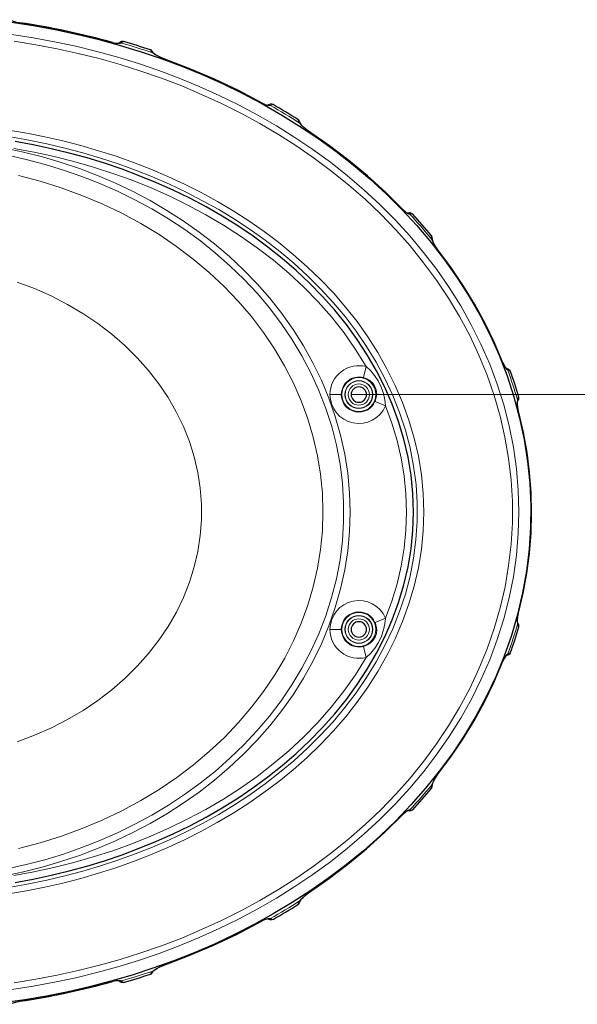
# Model space of a CAD drawing. Header units: millimetres. Extents: x 290 to 884, y -120 to 720.
# Tile 20 of 28: x 566 to 638, y 390 to 518. Entities that reach past the tile are written whole.
import ezdxf

# ---------------------------------------------------------------- set-up
doc = ezdxf.new("R2010")
doc.units = ezdxf.units.MM

# ---------------------------------------------------------------- blocks, each defined once
blk = doc.blocks.new('e', base_point=(267.91, 61.72))
at = {"color": 0, "linetype": 'Continuous', "lineweight": 0}
for p, q in [((565.82, 518), (565.82, 518.01)), ((577.9, 515.44), (577.9, 515.44)), ((579.03, 515.37), (579.05, 515.39)), ((584.5, 513.34), (584.5, 513.35)), ((597.37, 507.56), (597.38, 507.56)), ((598.44, 507.25), (598.44, 507.25)), ((603.4, 503.9), (603.41, 503.91)), ((615.65, 493.72), (615.65, 493.73)), ((616.58, 493.1), (616.58, 493.1)), ((620.21, 488.47), (620.21, 488.48)), ((610.9, 473.27), (610.53, 471.84)), ((628.67, 473.78), (628.67, 473.78)), ((606.18, 469.63), (607.66, 469.63)), ((613.41, 468.16), (612.05, 468.74)), ((630.73, 467.47), (630.73, 467.47)), ((630.73, 441.24), (630.73, 441.24)), ((613.41, 440.55), (612.05, 439.97)), ((606.18, 439.08), (607.66, 439.08)), ((610.9, 435.44), (610.53, 436.87)), ((628.67, 434.93), (628.67, 434.93)), ((620.21, 420.24), (620.21, 420.24)), ((616.58, 415.61), (616.58, 415.61)), ((615.65, 414.99), (615.65, 414.98)), ((603.4, 404.81), (603.41, 404.8)), ((597.37, 401.15), (597.38, 401.15)), ((598.44, 401.47), (598.44, 401.46)), ((584.5, 395.37), (584.5, 395.36)), ((577.9, 393.27), (577.9, 393.27)), ((579.03, 393.34), (579.05, 393.33)), ((565.82, 390.71), (565.82, 390.7))]:
    blk.add_line(p, q, dxfattribs=at)
at = {"color": 0, "linetype": 'Continuous', "lineweight": 30}
for points in [[(564.75, 518.07), (567.58, 517.64), (570.41, 517.13), (573.21, 516.53), (576, 515.86), (578.76, 515.11), (581.51, 514.27), (584.22, 513.35), (586.91, 512.35), (589.56, 511.26), (592.18, 510.09), (594.76, 508.84), (597.3, 507.5), (599.79, 506.08), (602.23, 504.57), (604.61, 502.98), (606.93, 501.3), (609.19, 499.53), (611.38, 497.68), (613.5, 495.74), (615.53, 493.72), (617.48, 491.62), (619.34, 489.43), (621.09, 487.17), (622.75, 484.82), (624.29, 482.41), (625.71, 479.92), (627.01, 477.36), (628.18, 474.74), (629.22, 472.07), (630.11, 469.35), (630.86, 466.58), (631.46, 463.77), (631.9, 460.94), (632.19, 458.09), (632.32, 455.22), (632.29, 452.36), (632.09, 449.5), (631.75, 446.65), (631.24, 443.83), (630.58, 441.04), (629.78, 438.28), (628.83, 435.58), (627.74, 432.93), (626.52, 430.33), (625.17, 427.8), (623.69, 425.34), (622.11, 422.95), (620.41, 420.64), (618.61, 418.41), (616.72, 416.25), (614.74, 414.18), (612.67, 412.19), (610.53, 410.29), (608.31, 408.47), (606.02, 406.74), (603.68, 405.1), (601.27, 403.54), (598.81, 402.06), (596.3, 400.67), (593.75, 399.37), (591.15, 398.15), (588.52, 397.01), (585.85, 395.96), (583.15, 394.99), (580.43, 394.1), (577.68, 393.3), (574.9, 392.58), (572.11, 391.93), (569.29, 391.37), (566.47, 390.89), (563.63, 390.49)], [(564.56, 518.41), (564.72, 518.32), (564.96, 518.22), (565.28, 518.12), (565.82, 518.01)], [(577.9, 515.44), (578.24, 515.37), (578.5, 515.33), (578.66, 515.33), (578.72, 515.34)], [(579.33, 515.57), (579.16, 515.58), (579.04, 515.56), (578.97, 515.52), (578.9, 515.48), (578.84, 515.44), (578.78, 515.4), (578.71, 515.34)], [(584.5, 513.35), (584.07, 513.53), (583.73, 513.7), (583.49, 513.85), (583.28, 514.01)], [(597.38, 507.56), (594.29, 509.18), (591.15, 510.67), (587.94, 512.03), (584.5, 513.35)], [(597.38, 507.56), (597.67, 507.42), (597.9, 507.33), (598.05, 507.29), (598.12, 507.28)], [(598.79, 507.36), (598.62, 507.42), (598.51, 507.41), (598.42, 507.4), (598.35, 507.38), (598.27, 507.35), (598.2, 507.32), (598.11, 507.28)], [(603.41, 503.91), (603.03, 504.18), (602.74, 504.43), (602.53, 504.65), (602.35, 504.86)], [(615.65, 493.73), (613.41, 495.95), (611.07, 498.07), (608.64, 500.09), (606.13, 502.01), (603.41, 503.91)], [(565.23, 406.16), (567.58, 406.6), (569.93, 407.09), (572.26, 407.66), (574.57, 408.29), (576.87, 408.99), (579.14, 409.76), (581.38, 410.6), (583.6, 411.51), (585.79, 412.49), (587.94, 413.54), (590.06, 414.66), (592.14, 415.86), (594.18, 417.12), (596.16, 418.47), (598.1, 419.88), (599.98, 421.38), (601.79, 422.94), (603.54, 424.59), (605.22, 426.31), (606.81, 428.1), (608.32, 429.97), (609.73, 431.91), (611.04, 433.92), (612.24, 435.99), (613.33, 438.13), (614.29, 440.33), (615.11, 442.58), (615.8, 444.87), (616.34, 447.21), (616.74, 449.57), (616.97, 451.96), (617.05, 454.35), (616.97, 456.75), (616.74, 459.14), (616.34, 461.5), (615.8, 463.84), (615.11, 466.13), (614.29, 468.38), (613.33, 470.58), (612.24, 472.72), (611.04, 474.79), (609.73, 476.8), (608.32, 478.74), (606.81, 480.61), (605.22, 482.4), (603.54, 484.12), (601.8, 485.77), (599.98, 487.33), (598.1, 488.83), (596.17, 490.24), (594.18, 491.59), (592.15, 492.85), (590.07, 494.05), (587.95, 495.17), (585.79, 496.22), (583.6, 497.2), (581.38, 498.11), (579.14, 498.95), (576.87, 499.72), (574.58, 500.42), (572.26, 501.05), (569.93, 501.62), (567.59, 502.12), (565.23, 502.55)], [(615.65, 493.73), (615.89, 493.5), (616.09, 493.34), (616.22, 493.26), (616.29, 493.23)], [(616.95, 493.11), (616.8, 493.21), (616.69, 493.25), (616.6, 493.26), (616.53, 493.26), (616.45, 493.25), (616.37, 493.25), (616.27, 493.23)], [(620.21, 488.48), (619.95, 488.85), (619.75, 489.18), (619.62, 489.44), (619.53, 489.69)], [(628.67, 473.78), (627.58, 476.37), (626.36, 478.89), (625.02, 481.35), (623.56, 483.75), (621.99, 486.08), (620.21, 488.48)], [(628.67, 473.78), (628.83, 473.44), (628.96, 473.2), (629.06, 473.07), (629.11, 473.03)], [(629.1, 473.04), (629.18, 473.02), (629.26, 473), (629.33, 472.98), (629.41, 472.94), (629.52, 472.87), (629.64, 472.7)], [(630.73, 467.47), (630.64, 467.92), (630.59, 468.27), (630.58, 468.54), (630.6, 468.76)], [(630.73, 441.24), (631.33, 443.8), (631.8, 446.38), (632.14, 448.99), (632.34, 451.61), (632.42, 454.24), (632.35, 456.87), (632.16, 459.49), (631.83, 462.1), (631.37, 464.69), (630.73, 467.47)], [(630.6, 439.96), (630.59, 440.13), (630.59, 440.38), (630.63, 440.71), (630.73, 441.24)], [(629.11, 435.69), (629.07, 435.65), (628.98, 435.53), (628.85, 435.31), (628.67, 434.93)], [(629.64, 436.01), (629.53, 435.85), (629.42, 435.77), (629.34, 435.73), (629.26, 435.71), (629.18, 435.69), (629.1, 435.67)], [(620.21, 420.24), (621.89, 422.49), (623.46, 424.81), (624.93, 427.2), (626.27, 429.66), (627.5, 432.18), (628.67, 434.93)], [(619.53, 419.03), (619.6, 419.22), (619.72, 419.46), (619.89, 419.77), (620.21, 420.24)], [(616.29, 415.48), (616.25, 415.47), (616.13, 415.4), (615.94, 415.26), (615.65, 414.98)], [(616.95, 415.6), (616.8, 415.5), (616.69, 415.47), (616.6, 415.46), (616.53, 415.45), (616.45, 415.46), (616.37, 415.46), (616.27, 415.48)], [(603.41, 404.8), (606, 406.61), (608.51, 408.52), (610.95, 410.53), (613.29, 412.65), (615.65, 414.98)], [(602.35, 403.85), (602.48, 404.02), (602.68, 404.22), (602.94, 404.46), (603.41, 404.8)], [(584.5, 395.36), (587.75, 396.6), (590.96, 397.96), (594.11, 399.44), (597.38, 401.15)], [(598.12, 401.43), (598.08, 401.43), (597.95, 401.4), (597.73, 401.32), (597.38, 401.15)], [(598.79, 401.35), (598.62, 401.3), (598.51, 401.3), (598.42, 401.31), (598.35, 401.33), (598.27, 401.36), (598.2, 401.39), (598.11, 401.43)], [(583.28, 394.71), (583.44, 394.83), (583.67, 394.98), (583.98, 395.14), (584.5, 395.36)], [(578.72, 393.37), (578.68, 393.38), (578.54, 393.38), (578.3, 393.36), (577.9, 393.27)], [(579.33, 393.14), (579.16, 393.13), (579.04, 393.16), (578.97, 393.19), (578.9, 393.23), (578.84, 393.27), (578.78, 393.32), (578.71, 393.38)], [(564.56, 390.31), (564.72, 390.39), (564.96, 390.49), (565.28, 390.59), (565.82, 390.7)]]:
    blk.add_lwpolyline(points, dxfattribs=at)
at = {"color": 0, "linetype": 'Continuous', "lineweight": 0}
for points in [[(564.79, 516.48), (567.57, 516.05), (570.35, 515.54), (573.11, 514.95), (575.85, 514.28), (578.57, 513.53), (581.26, 512.7), (583.93, 511.79), (586.57, 510.8), (589.18, 509.72), (591.75, 508.56), (594.29, 507.32), (596.78, 506), (599.22, 504.59), (601.61, 503.1), (603.95, 501.52), (606.23, 499.86), (608.45, 498.11), (610.59, 496.28), (612.66, 494.37), (614.66, 492.37), (616.56, 490.29), (618.37, 488.13), (620.09, 485.89), (621.7, 483.57), (623.19, 481.18), (624.57, 478.72), (625.83, 476.2), (626.96, 473.61), (627.94, 470.97), (628.79, 468.28), (629.49, 465.55), (630.04, 462.78), (630.44, 459.99), (630.68, 457.18), (630.76, 454.36), (630.68, 451.54), (630.44, 448.73), (630.04, 445.94), (629.49, 443.17), (628.79, 440.44), (627.95, 437.75), (626.96, 435.11), (625.83, 432.52), (624.58, 429.99), (623.2, 427.53), (621.7, 425.14), (620.09, 422.83), (618.38, 420.59), (616.56, 418.43), (614.66, 416.34), (612.67, 414.35), (610.6, 412.43), (608.45, 410.6), (606.24, 408.85), (603.96, 407.19), (601.62, 405.62), (599.22, 404.12), (596.78, 402.71), (594.29, 401.39), (591.76, 400.15), (589.18, 398.99), (586.58, 397.92), (583.94, 396.93), (581.27, 396.01), (578.57, 395.18), (575.85, 394.43), (573.11, 393.76), (570.35, 393.17), (567.58, 392.66), (564.79, 392.23)], [(565.11, 515.6), (567.9, 515.15), (570.68, 514.63), (573.43, 514.02), (576.17, 513.34), (578.89, 512.57), (581.59, 511.72), (584.25, 510.79), (586.89, 509.78), (589.49, 508.68), (592.05, 507.5), (594.57, 506.24), (597.05, 504.9), (599.48, 503.46), (601.86, 501.95), (604.18, 500.35), (606.43, 498.66), (608.62, 496.89), (610.74, 495.04), (612.78, 493.1), (614.74, 491.07), (616.6, 488.97), (618.37, 486.79), (620.04, 484.53), (621.6, 482.19), (623.05, 479.78), (624.37, 477.31), (625.57, 474.77), (626.63, 472.17), (627.55, 469.52), (628.33, 466.83), (628.95, 464.1), (629.43, 461.34), (629.75, 458.55), (629.91, 455.76), (629.91, 452.96), (629.75, 450.16), (629.43, 447.38), (628.96, 444.61), (628.33, 441.88), (627.55, 439.19), (626.63, 436.54), (625.57, 433.94), (624.37, 431.41), (623.05, 428.93), (621.6, 426.52), (620.04, 424.19), (618.38, 421.93), (616.6, 419.74), (614.74, 417.64), (612.78, 415.62), (610.74, 413.68), (608.62, 411.82), (606.43, 410.05), (604.18, 408.36), (601.86, 406.76), (599.48, 405.25), (597.05, 403.82), (594.57, 402.47), (592.05, 401.21), (589.49, 400.03), (586.89, 398.93), (584.25, 397.92), (581.59, 396.99), (578.89, 396.14), (576.18, 395.38), (573.44, 394.69), (570.68, 394.08), (567.9, 393.56), (565.11, 393.11)], [(577.9, 515.44), (578.35, 515.34), (578.69, 515.31), (578.9, 515.32), (579.03, 515.37)], [(579.33, 515.57), (579.24, 515.54), (579.05, 515.39)], [(582.84, 514.47), (582.86, 514.42)], [(582.86, 514.42), (582.88, 514.37), (582.95, 514.27), (583.14, 514.08)], [(584.5, 513.34), (584.04, 513.53), (583.68, 513.71), (583.4, 513.88), (583.14, 514.08)], [(597.37, 507.56), (594.29, 509.17), (591.14, 510.66), (587.94, 512.03), (584.5, 513.34)], [(597.37, 507.56), (597.78, 507.36), (598.1, 507.25), (598.31, 507.22), (598.44, 507.25)], [(598.79, 507.36), (598.68, 507.35), (598.44, 507.25)], [(564.35, 404.67), (566.72, 405.08), (569.07, 405.54), (571.42, 406.08), (573.75, 406.68), (576.05, 407.35), (578.34, 408.08), (580.61, 408.89), (582.85, 409.76), (585.07, 410.7), (587.25, 411.71), (589.4, 412.79), (591.51, 413.95), (593.59, 415.18), (595.61, 416.48), (597.59, 417.85), (599.52, 419.3), (601.39, 420.83), (603.2, 422.43), (604.94, 424.1), (606.61, 425.85), (608.19, 427.68), (609.69, 429.58), (611.1, 431.55), (612.4, 433.59), (613.6, 435.7), (614.67, 437.87), (615.63, 440.11), (616.45, 442.39), (617.14, 444.72), (617.68, 447.09), (618.07, 449.5), (618.3, 451.92), (618.38, 454.35), (618.3, 456.78), (618.07, 459.2), (617.68, 461.6), (617.14, 463.97), (616.46, 466.31), (615.63, 468.59), (614.68, 470.82), (613.6, 473), (612.41, 475.11), (611.1, 477.15), (609.7, 479.12), (608.2, 481.02), (606.62, 482.85), (604.95, 484.6), (603.21, 486.27), (601.4, 487.87), (599.53, 489.4), (597.61, 490.85), (595.63, 492.23), (593.6, 493.53), (591.53, 494.75), (589.41, 495.91), (587.26, 496.99), (585.08, 498.01), (582.87, 498.95), (580.62, 499.82), (578.36, 500.63), (576.07, 501.36), (573.76, 502.03), (571.43, 502.63), (569.09, 503.16), (566.73, 503.63), (564.36, 504.04)], [(602.01, 505.43), (602.02, 505.38)], [(602.02, 505.38), (602.03, 505.32), (602.08, 505.2), (602.24, 504.96)], [(603.4, 503.9), (603, 504.19), (602.69, 504.46), (602.45, 504.7), (602.24, 504.96)], [(564.62, 405.56), (566.99, 405.97), (569.35, 406.45), (571.69, 407), (574.01, 407.61), (576.32, 408.3), (578.6, 409.05), (580.86, 409.87), (583.1, 410.75), (585.3, 411.71), (587.47, 412.74), (589.61, 413.84), (591.71, 415.02), (593.76, 416.26), (595.77, 417.58), (597.73, 418.98), (599.63, 420.45), (601.47, 421.99), (603.25, 423.61), (604.96, 425.31), (606.59, 427.07), (608.13, 428.92), (609.58, 430.83), (610.94, 432.82), (612.19, 434.87), (613.33, 436.99), (614.34, 439.16), (615.23, 441.4), (615.99, 443.68), (616.6, 446.01), (617.06, 448.36), (617.37, 450.75), (617.53, 453.15), (617.53, 455.55), (617.38, 457.95), (617.06, 460.33), (616.6, 462.69), (615.99, 465.01), (615.24, 467.3), (614.35, 469.53), (613.33, 471.71), (612.2, 473.83), (610.95, 475.88), (609.59, 477.87), (608.14, 479.78), (606.6, 481.62), (604.97, 483.39), (603.26, 485.09), (601.49, 486.71), (599.65, 488.25), (597.74, 489.72), (595.79, 491.12), (593.78, 492.44), (591.72, 493.69), (589.62, 494.86), (587.49, 495.96), (585.32, 496.99), (583.11, 497.95), (580.88, 498.84), (578.62, 499.66), (576.33, 500.41), (574.03, 501.09), (571.7, 501.71), (569.36, 502.26), (567.01, 502.74), (564.64, 503.15)], [(615.65, 493.72), (613.41, 495.95), (611.07, 498.07), (608.64, 500.09), (606.12, 502), (603.4, 503.9)], [(563.84, 407), (566.31, 407.53), (568.76, 408.15), (571.18, 408.87), (573.58, 409.68), (575.94, 410.57), (578.26, 411.57), (580.54, 412.65), (582.78, 413.83), (584.96, 415.1), (587.09, 416.46), (589.15, 417.92), (591.15, 419.47), (593.08, 421.1), (594.92, 422.83), (596.68, 424.64), (598.35, 426.54), (599.92, 428.52), (601.38, 430.58), (602.73, 432.72), (603.96, 434.92), (605.06, 437.2), (606.03, 439.53), (606.87, 441.91), (607.56, 444.34), (608.1, 446.81), (608.49, 449.31), (608.73, 451.82), (608.8, 454.35), (608.73, 456.87), (608.49, 459.39), (608.1, 461.88), (607.56, 464.35), (606.87, 466.78), (606.04, 469.17), (605.07, 471.5), (603.97, 473.77), (602.74, 475.98), (601.39, 478.12), (599.93, 480.18), (598.36, 482.16), (596.69, 484.06), (594.93, 485.87), (593.09, 487.6), (591.16, 489.23), (589.17, 490.78), (587.1, 492.24), (584.98, 493.6), (582.79, 494.87), (580.56, 496.05), (578.28, 497.14), (575.95, 498.13), (573.59, 499.03), (571.2, 499.84), (568.77, 500.55), (566.33, 501.17), (563.86, 501.7)], [(564.19, 407.94), (566.65, 408.48), (569.09, 409.12), (571.5, 409.86), (573.88, 410.69), (576.23, 411.61), (578.53, 412.62), (580.8, 413.73), (583.01, 414.93), (585.17, 416.22), (587.27, 417.6), (589.31, 419.08), (591.27, 420.65), (593.16, 422.31), (594.97, 424.05), (596.68, 425.89), (598.3, 427.8), (599.82, 429.8), (601.23, 431.88), (602.52, 434.02), (603.69, 436.24), (604.74, 438.52), (605.64, 440.85), (606.4, 443.24), (607.02, 445.66), (607.49, 448.12), (607.8, 450.6), (607.96, 453.1), (607.96, 455.6), (607.8, 458.09), (607.49, 460.58), (607.02, 463.03), (606.41, 465.46), (605.65, 467.84), (604.74, 470.18), (603.7, 472.46), (602.53, 474.67), (601.24, 476.82), (599.83, 478.9), (598.31, 480.9), (596.69, 482.81), (594.98, 484.65), (593.17, 486.39), (591.28, 488.05), (589.32, 489.62), (587.28, 491.1), (585.18, 492.48), (583.02, 493.78), (580.81, 494.98), (578.55, 496.09), (576.24, 497.1), (573.9, 498.02), (571.52, 498.85), (569.11, 499.58), (566.67, 500.22), (564.21, 500.77)], [(610.9, 473.27), (609.52, 475.51), (608.01, 477.66), (606.37, 479.73), (604.63, 481.72), (602.78, 483.61), (600.84, 485.41), (598.82, 487.12), (596.73, 488.73), (594.56, 490.26), (592.33, 491.69), (590.05, 493.03), (587.71, 494.28), (585.33, 495.44), (582.9, 496.52), (580.44, 497.51), (577.95, 498.41), (575.42, 499.23), (572.87, 499.96), (570.29, 500.61), (567.7, 501.18), (565.06, 501.66)], [(565.67, 498.14), (568.47, 497.4), (571.22, 496.54), (573.92, 495.55), (576.54, 494.45), (579.09, 493.23), (581.56, 491.9), (583.94, 490.45), (586.22, 488.91), (588.4, 487.26), (590.47, 485.52), (592.43, 483.69), (594.26, 481.77), (595.97, 479.78), (597.54, 477.71), (598.98, 475.57), (600.28, 473.37), (601.44, 471.12), (602.45, 468.82), (603.31, 466.47), (604.01, 464.09), (604.56, 461.68), (604.96, 459.26), (605.2, 456.81), (605.27, 454.36), (605.2, 451.91), (604.96, 449.47), (604.56, 447.04), (604.01, 444.63), (603.31, 442.25), (602.45, 439.91), (601.44, 437.61), (600.29, 435.35), (598.99, 433.15), (597.55, 431.02), (595.98, 428.95), (594.27, 426.95), (592.44, 425.03), (590.48, 423.2), (588.41, 421.46), (586.24, 419.81), (583.95, 418.27), (581.58, 416.82), (579.11, 415.49), (576.56, 414.27), (573.93, 413.16), (571.24, 412.18), (568.49, 411.32), (565.68, 410.58)], [(615.65, 493.72), (615.99, 493.41), (616.26, 493.21), (616.45, 493.12), (616.58, 493.1)], [(616.95, 493.11), (616.84, 493.13), (616.58, 493.1)], [(619.39, 490.27), (619.37, 490.21), (619.39, 490.09), (619.45, 489.82)], [(619.4, 490.31), (619.39, 490.27)], [(620.21, 488.47), (619.92, 488.87), (619.71, 489.22), (619.57, 489.52), (619.45, 489.82)], [(628.67, 473.78), (627.57, 476.36), (626.35, 478.89), (625.01, 481.35), (623.55, 483.75), (621.99, 486.08), (620.21, 488.47)], [(565.49, 484.27), (567.74, 483.42), (569.93, 482.46), (572.03, 481.37), (574.05, 480.19), (575.98, 478.89), (577.8, 477.5), (579.51, 476.01), (581.11, 474.43), (582.58, 472.78), (583.92, 471.04), (585.13, 469.24), (586.19, 467.38), (587.12, 465.47), (587.89, 463.51), (588.52, 461.52), (588.99, 459.5), (589.3, 457.45), (589.46, 455.39), (589.46, 453.33), (589.3, 451.28), (588.99, 449.23), (588.52, 447.21), (587.9, 445.21), (587.12, 443.25), (586.2, 441.34), (585.14, 439.48), (583.93, 437.68), (582.59, 435.95), (581.12, 434.29), (579.52, 432.72), (577.81, 431.23), (575.99, 429.83), (574.07, 428.54), (572.05, 427.35), (569.94, 426.26), (567.76, 425.3), (565.5, 424.45)], [(610.9, 473.27), (611.44, 472.76), (611.96, 472.13), (612.44, 471.4), (612.84, 470.59), (613.14, 469.77), (613.32, 468.97), (613.41, 468.16)], [(628.67, 473.78), (628.86, 473.36), (629.04, 473.06), (629.18, 472.89), (629.31, 472.8)], [(629.64, 472.7), (629.58, 472.74), (629.36, 472.79)], [(610.53, 471.84), (610.99, 471.67), (611.4, 471.43), (611.76, 471.1), (612.04, 470.7), (612.2, 470.23), (612.26, 469.75), (612.21, 469.27), (612.05, 468.74)], [(630.73, 467.47), (630.62, 467.95), (630.58, 468.34), (630.56, 468.64), (630.58, 468.93)], [(630.71, 469.26), (630.67, 469.23), (630.64, 469.16), (630.58, 468.93)], [(630.75, 469.31), (630.71, 469.26)], [(613.41, 440.55), (614.23, 442.76), (614.91, 445.02), (615.45, 447.32), (615.84, 449.65), (616.07, 451.99), (616.15, 454.35), (616.07, 456.7), (615.84, 459.05), (615.45, 461.38), (614.91, 463.67), (614.23, 465.93), (613.41, 468.16)], [(630.73, 441.24), (631.32, 443.8), (631.79, 446.38), (632.13, 448.99), (632.34, 451.61), (632.41, 454.24), (632.35, 456.87), (632.15, 459.49), (631.83, 462.1), (631.37, 464.69), (630.73, 467.47)], [(630.58, 439.79), (630.56, 440.01), (630.57, 440.3), (630.61, 440.67), (630.73, 441.24)], [(612.05, 439.97), (612.2, 439.51), (612.26, 439.03), (612.22, 438.55), (612.07, 438.08), (611.8, 437.66), (611.46, 437.32), (611.05, 437.07), (610.53, 436.87)], [(613.41, 440.55), (613.34, 439.81), (613.16, 439.02), (612.87, 438.2), (612.48, 437.38), (612.01, 436.64), (611.49, 436), (610.9, 435.44)], [(630.71, 439.45), (630.67, 439.48), (630.64, 439.55), (630.58, 439.79)], [(630.76, 439.4), (630.71, 439.45)], [(629.31, 435.91), (629.19, 435.83), (629.04, 435.66), (628.87, 435.37), (628.67, 434.93)], [(629.64, 436.01), (629.58, 435.97), (629.36, 435.93)], [(565.06, 407.05), (567.67, 407.53), (570.27, 408.1), (572.84, 408.74), (575.39, 409.48), (577.92, 410.29), (580.42, 411.19), (582.88, 412.18), (585.3, 413.26), (587.69, 414.42), (590.02, 415.67), (592.31, 417.01), (594.54, 418.44), (596.7, 419.96), (598.8, 421.58), (600.82, 423.28), (602.76, 425.08), (604.61, 426.97), (606.35, 428.96), (607.99, 431.03), (609.51, 433.18), (610.9, 435.44)], [(620.21, 420.24), (621.88, 422.49), (623.46, 424.81), (624.92, 427.2), (626.27, 429.66), (627.5, 432.18), (628.67, 434.93)], [(619.45, 418.89), (619.54, 419.13), (619.67, 419.4), (619.86, 419.74), (620.21, 420.24)], [(619.39, 418.44), (619.37, 418.5), (619.39, 418.62), (619.45, 418.89)], [(619.4, 418.4), (619.39, 418.44)], [(616.58, 415.61), (616.45, 415.59), (616.26, 415.5), (616, 415.31), (615.65, 414.99)], [(616.95, 415.6), (616.84, 415.58), (616.58, 415.61)], [(603.4, 404.81), (605.99, 406.61), (608.51, 408.52), (610.94, 410.54), (613.29, 412.65), (615.65, 414.99)], [(602.24, 403.75), (602.4, 403.95), (602.62, 404.18), (602.91, 404.44), (603.4, 404.81)], [(602.02, 403.33), (602.03, 403.39), (602.08, 403.51), (602.24, 403.75)], [(602.01, 403.29), (602.02, 403.33)], [(584.5, 395.37), (587.75, 396.6), (590.95, 397.96), (594.1, 399.45), (597.37, 401.15)], [(598.44, 401.47), (598.31, 401.49), (598.1, 401.46), (597.79, 401.36), (597.37, 401.15)], [(598.79, 401.35), (598.68, 401.36), (598.44, 401.46)], [(582.86, 394.29), (582.88, 394.35), (582.95, 394.44), (583.14, 394.63)], [(583.14, 394.63), (583.34, 394.78), (583.6, 394.95), (583.94, 395.13), (584.5, 395.37)], [(579.03, 393.34), (578.91, 393.39), (578.69, 393.41), (578.36, 393.37), (577.9, 393.27)], [(579.33, 393.14), (579.24, 393.17), (579.05, 393.33)], [(582.84, 394.24), (582.86, 394.29)]]:
    blk.add_lwpolyline(points, dxfattribs=at)
at = {"color": 0, "linetype": 'Continuous', "lineweight": 0, "extrusion": (0, 0, -1)}
for centre, radius in [((-609.94, 469.63), 2.21), ((-609.94, 469.63), 1.81), ((-609.94, 439.08), 2.21), ((-609.94, 439.08), 1.81)]:
    blk.add_circle(centre, radius, dxfattribs=at)
at = {"color": 0, "linetype": 'Continuous', "lineweight": 0}
for centre, radius in [((609.94, 469.63), 1.77), ((609.94, 469.63), 1.38), ((609.94, 439.08), 1.77), ((609.94, 439.08), 1.38)]:
    blk.add_circle(centre, radius, dxfattribs=at)
at = {"color": 0, "linetype": 'Continuous', "lineweight": 30}
for centre, radius, start, end in [((551.17, 419.31), 99.78, 74.4612, 81.5605), ((552.32, 423.5), 95.95, 71.4501, 73.6464), ((582.71, 514.07), 0.423, 12.6176, 71.4188), ((584.05, 514.96), 1.23, 218.517, 230.803), ((557.56, 435.07), 83.22, 57.7103, 60.297), ((601.79, 505.07), 0.421, 1.7131, 57.7169), ((603.51, 505.75), 1.46, 205.7763, 217.7841), ((567.75, 447.51), 67.07, 39.6475, 42.8253), ((619.07, 490.04), 0.422, 341.377, 39.6249), ((620.75, 490.1), 1.29, 186.8459, 198.9743), ((577.84, 453.7), 55.17, 16.4373, 20.1371), ((609.94, 469.63), 1, 360, 180), ((609.94, 469.63), 1, 180, 360), ((631.33, 468.67), 0.737, 160.4401, 173.2259), ((630.34, 469.2), 0.429, 310.8883, 16.1051), ((609.94, 439.08), 1, 360, 180), ((577.91, 454.99), 55.1, 339.8596, 343.5643), ((631.33, 440.04), 0.738, 186.7664, 199.5548), ((630.34, 439.52), 0.429, 343.9035, 49.0912), ((609.94, 439.08), 1, 180, 360), ((620.75, 418.61), 1.29, 161.0227, 173.1511), ((567.73, 461.22), 67.1, 317.175, 320.3516), ((619.07, 418.67), 0.422, 320.3478, 18.6434), ((601.79, 403.64), 0.421, 302.2454, 358.3313), ((603.51, 402.96), 1.46, 142.2186, 154.2267), ((557.56, 473.64), 83.22, 299.7029, 302.2897), ((582.71, 394.64), 0.422, 288.5572, 347.4099), ((584.05, 393.75), 1.23, 129.1988, 141.4848), ((551.17, 489.41), 99.79, 278.4399, 285.5385), ((552.32, 485.2), 95.94, 286.3537, 288.5503)]:
    blk.add_arc(centre, radius, start, end, dxfattribs=at)
at = {"color": 0, "linetype": 'Continuous', "lineweight": 0}
for centre, radius, start, end in [((551.17, 419.31), 99.77, 74.4612, 81.5605), ((578.92, 515), 0.387, 72.1455, 120.892), ((552.29, 423.41), 95.78, 71.2068, 73.7842), ((582.73, 514.04), 0.4, 18.8175, 71.4971), ((557.67, 435.27), 82.72, 57.3988, 60.4736), ((601.81, 505.05), 0.4, 7.0617, 57.74), ((602.08, 504.66), 0.333, 36.1127, 61.7883), ((567.82, 447.58), 66.7, 39.2874, 43.036), ((619.08, 490.01), 0.404, 347.5955, 39.4238), ((609.94, 469.63), 3.76, 75.2075, 180.0007), ((628.99, 472.66), 0.393, 19.2729, 73.4577), ((628.94, 472.68), 0.384, 18.4451, 64.6974), ((577.9, 453.73), 54.83, 16.0954, 20.36), ((629.39, 473), 0.217, 246.2522, 260.4669), ((609.94, 469.63), 2.28, 75.2108, 179.9994), ((609.94, 469.63), 3.76, 179.998, 336.9848), ((609.94, 469.63), 2.28, 180.0006, 336.9813), ((630.32, 469.15), 0.401, 319.6771, 16.3788), ((609.94, 439.08), 3.76, 23.0068, 180.0022), ((609.94, 439.08), 2.28, 23.0107, 179.9994), ((577.92, 454.98), 54.82, 339.6387, 343.9045), ((630.32, 439.56), 0.401, 343.6213, 40.3152), ((609.94, 439.08), 3.76, 179.9978, 284.8052), ((609.94, 439.08), 2.28, 180.0012, 284.7972), ((628.99, 436.05), 0.393, 286.5325, 340.7254), ((628.94, 436.03), 0.384, 295.3154, 341.5591), ((629.4, 435.71), 0.219, 99.5347, 113.6996), ((567.81, 461.15), 66.73, 316.9644, 320.7116), ((619.08, 418.7), 0.404, 320.5753, 12.4003), ((616.29, 415.87), 0.389, 268.5973, 318.4722), ((557.67, 473.44), 82.72, 299.5264, 302.6011), ((601.81, 403.67), 0.4, 302.26, 352.9439), ((602.08, 404.05), 0.333, 298.2123, 323.8901), ((552.29, 485.29), 95.76, 286.2158, 288.7937), ((551.17, 489.41), 99.78, 278.4399, 285.5385), ((578.92, 393.71), 0.387, 239.2013, 287.8542), ((582.73, 394.67), 0.4, 288.5033, 341.1851)]:
    blk.add_arc(centre, radius, start, end, dxfattribs=at)
for centre, major_axis, ratio, start_param, end_param in [((578.94, 515.01), (0.26, -0.304), 0.979699, 2.141636, 3.03426), ((598.24, 506.9), (0.168, -0.363), 0.977292, 2.181061, 3.040246), ((598.24, 506.9), (0.168, -0.363), 0.977292, 2.18106, 3.050169), ((616.29, 492.83), (0.049, -0.397), 0.9771, 2.186963, 3.046294), ((616.3, 492.83), (0.058, -0.396), 0.978046, 2.165718, 3.036823), ((598.24, 401.81), (-0.168, -0.363), 0.977292, 0.100004, 0.960534)]:
    blk.add_ellipse(centre, major_axis=major_axis, ratio=ratio, start_param=start_param, end_param=end_param, dxfattribs=at)
at = {"color": 0, "linetype": 'Continuous', "lineweight": 0, "extrusion": (0, 0, -1)}
for centre, major_axis, ratio, start_param, end_param in [((583.02, 513.7), (-0.262, -0.302), 0.906272, 2.718237, 3.141583), ((619.15, 489.57), (-0.382, -0.118), 0.905454, 2.720093, 3.14158), ((630.2, 468.82), (-0.395, 0.061), 0.922299, 2.675593, 3.141583), ((630.21, 439.89), (0.395, 0.061), 0.92226, 0.00001, 0.46588), ((619.15, 419.14), (0.382, -0.118), 0.905442, 0.000014, 0.421472), ((616.3, 415.88), (0.058, 0.396), 0.978046, 2.165714, 3.037847), ((598.24, 401.81), (0.168, 0.363), 0.977292, 2.181058, 3.05155), ((583.02, 395.01), (0.262, -0.302), 0.906281, 0.00001, 0.423377), ((578.94, 393.71), (0.26, 0.304), 0.979698, 2.141633, 3.032547)]:
    blk.add_ellipse(centre, major_axis=major_axis, ratio=ratio, start_param=start_param, end_param=end_param, dxfattribs=at)

msp = doc.modelspace()

# ---------------------------------------------------------------- linework, layer by layer
at = {"color": 8, "linetype": 'Continuous', "lineweight": 0}
msp.add_line((756.94, 469.63), (608.94, 469.63), dxfattribs=at)

# ---------------------------------------------------------------- block references
at = {"color": 72, "linetype": 'Continuous', "lineweight": 0}
msp.add_blockref('e', (267.91, 61.72), dxfattribs=at)

doc.saveas('drawing.dxf')
